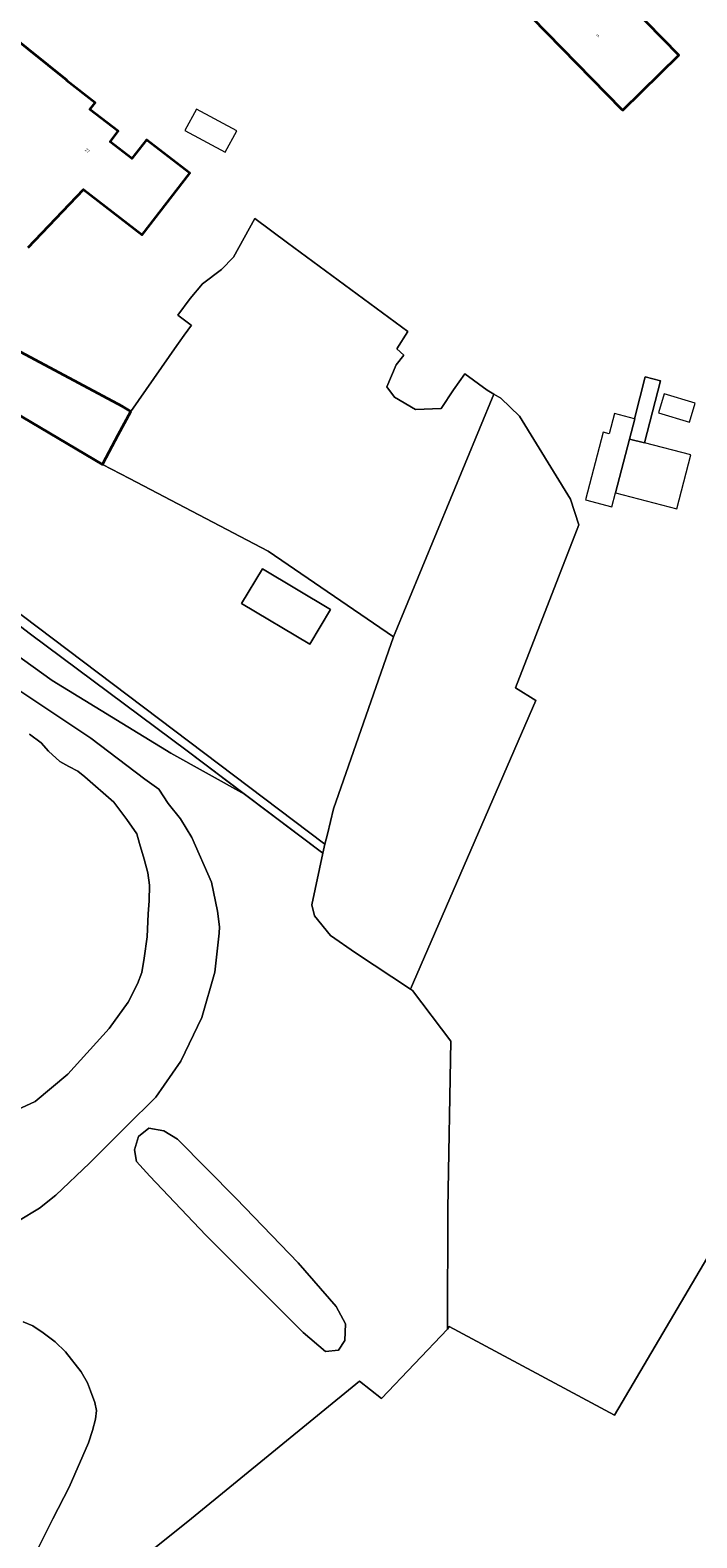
# Model space of a CAD drawing. Header units: metres. Extents: x 183400 to 185591, y 327112 to 329102.
# Tile 98 of 107: x 184954 to 185032, y 328423 to 328599. Entities that reach past the tile are written whole.
import ezdxf

# ---------------------------------------------------------------- set-up
doc = ezdxf.new("R2010")
doc.units = ezdxf.units.M
for name, color, linetype, lineweight in [('B-WE-GR-BOS-GV', 40, 'Continuous', 13), ('B-WE-GR-BOS_LOOF-GV', 40, 'Continuous', 13), ('B-WE-GR-GRAS-GV', 60, 'Continuous', 13), ('B-WE-GR-GROENVOORZIENING-GV', 80, 'Continuous', 18), ('B-WE-IE-TERREINAFSCHEIDING_KUNSTMATIG_HEKWERK-G', 20, 'IE-TERREINAFSCHEIDING-KUNSTMATIG', 18), ('B-WE-OG-BEBOUWING-GV', 7, 'Continuous', 35), ('B-WE-OG-BEBOUWING_BIJGEBOUW-GV', 7, 'Continuous', 18), ('B-WE-OG-BEBOUWING_HUISNUMMER-T18', 10, 'Continuous', 18), ('B-WE-OG-BEBOUWING_OVERIG-GV', 7, 'Continuous', 18), ('B-WE-OG-TERREIN_ERF-GV', 7, 'Continuous', 18), ('B-WE-OG-WATER-GV', 130, 'Continuous', 18)]:
    doc.layers.add(name, color=color, linetype=linetype, lineweight=lineweight)
doc.styles.add('NLCS-ISO-M200-T25', font='NLCS-ISO.ttf')
doc.linetypes.add('IE-TERREINAFSCHEIDING-KUNSTMATIG', pattern='A,4,[82,NLCS.SHX,S=0.75,R=90,X=0,Y=0],4,-2', length=10)

msp = doc.modelspace()

# ---------------------------------------------------------------- linework, layer by layer
at = {"layer": 'B-WE-GR-BOS-GV', "flags": 128}
for points in [[(184962.15, 328548.13), (184943.38, 328559.21), (184923.627, 328570.757), (184923.476, 328571.18), (184914.277, 328576.621), (184913.288, 328577.193), (184903.602, 328568.027), (184903.35, 328567.811), (184988.143, 328503.764), (184988.421, 328504.927), (184989.131, 328507.893), (184996.156, 328527.999), (184981.499, 328537.977), (184965.292, 328546.479), (184962.15, 328548.13)], [(184972.41, 328567.53), (184970.97, 328565.58), (184972.521, 328564.426), (184972.57, 328564.39), (184971.708, 328563.226), (184971.035, 328562.317), (184970.83, 328562.04), (184965.45, 328554.32), (184963.994, 328551.59), (184962.586, 328548.947), (184962.15, 328548.13), (184965.292, 328546.479), (184981.499, 328537.977), (184996.156, 328527.999), (185007.879, 328556.339), (185007.085, 328556.802), (185004.467, 328558.738), (185003.145, 328556.85), (185001.732, 328554.684), (184998.725, 328554.565), (184996.277, 328555.978), (184995.364, 328557.209), (184996.458, 328559.769), (184997.353, 328560.9), (184996.552, 328561.653), (184997.817, 328563.655), (184983.771, 328574.039), (184979.944, 328576.868), (184977.445, 328572.35), (184976.068, 328570.902), (184973.826, 328569.247), (184972.41, 328567.53)], [(184988.143, 328503.764), (184987.889, 328502.703), (184986.604, 328496.677), (184986.916, 328495.382), (184988.793, 328493.089), (184991.696, 328491.047), (184998.126, 328486.783), (184998.486, 328487.613), (185012.774, 328520.554), (185010.393, 328522.009), (185017.801, 328541.059), (185016.83, 328544.063), (185010.888, 328553.787), (185008.673, 328555.876), (185007.879, 328556.339), (184996.156, 328527.999), (184989.131, 328507.893), (184988.421, 328504.927), (184988.143, 328503.764)], [(184986.378, 328527.11), (184978.404, 328531.885), (184980.829, 328535.936), (184988.804, 328531.16), (184986.378, 328527.11)]]:
    msp.add_lwpolyline(points, close=True, dxfattribs=at)
msp.add_lwpolyline([(185076.398, 328529.43), (185021.96, 328436.995), (185002.655, 328447.369), (185002.477, 328447.084), (184994.761, 328438.958), (184992.197, 328440.991), (184972.554, 328424.936), (184955.052, 328410.927)], dxfattribs=at)
at = {"layer": 'B-WE-GR-BOS_LOOF-GV', "flags": 128}
msp.add_lwpolyline([(184989.445, 328449.715), (184985.004, 328454.813), (184977.78, 328462.344), (184970.927, 328469.259), (184969.33, 328470.255), (184967.559, 328470.569), (184966.362, 328469.587), (184965.878, 328468.021), (184966.144, 328466.657), (184967.67, 328464.946), (184974.216, 328458.066), (184985.58, 328446.666), (184988.194, 328444.473), (184989.728, 328444.602), (184990.449, 328445.723), (184990.526, 328447.699), (184989.445, 328449.715)], close=True, dxfattribs=at)
at = {"layer": 'B-WE-GR-GRAS-GV', "flags": 128}
for points in [[(184928.35, 328547.726), (184902.573, 328567.144), (184895.764, 328560.254), (184890.674, 328555.574), (184889.862, 328553.265), (184888.904, 328549.923), (184894.464, 328555.85), (184898.885, 328560.179), (184899.899, 328561.116), (184900.583, 328561.505), (184901.664, 328561.837), (184902.599, 328562.016), (184903.717, 328561.928), (184904.608, 328561.582), (184916.73, 328552.942), (184929.423, 328543.145), (184942.643, 328532.671), (184956.261, 328522.876), (184970.141, 328514.367), (184978.747, 328509.591), (184972.041, 328514.644), (184953.747, 328528.307), (184928.35, 328547.726)], [(184989.445, 328449.715), (184990.526, 328447.699), (184990.449, 328445.723), (184989.728, 328444.602), (184988.194, 328444.473), (184985.58, 328446.666), (184974.216, 328458.066), (184967.67, 328464.946), (184966.144, 328466.657), (184965.878, 328468.021), (184966.362, 328469.587), (184967.559, 328470.569), (184969.33, 328470.255), (184970.927, 328469.259), (184977.78, 328462.344), (184985.004, 328454.813), (184989.445, 328449.715)]]:
    msp.add_lwpolyline(points, close=True, dxfattribs=at)
for points in [[(184955.052, 328410.927), (184972.554, 328424.936), (184992.197, 328440.991), (184994.761, 328438.958), (185002.477, 328447.084), (185002.487, 328461.163), (185002.855, 328480.732), (184998.358, 328486.629), (184998.126, 328486.783), (184991.696, 328491.047), (184988.793, 328493.089), (184986.916, 328495.382), (184986.604, 328496.677), (184987.889, 328502.703), (184978.747, 328509.591), (184970.141, 328514.367), (184956.261, 328522.876), (184942.643, 328532.671)], [(184950.133, 328523.215), (184960.808, 328516.147), (184967.082, 328511.335), (184968.746, 328510.158), (184968.746, 328510.158), (184969.819, 328508.511), (184971.272, 328506.711), (184972.598, 328504.538), (184974.904, 328499.291), (184975.603, 328495.909), (184975.807, 328494.102), (184975.774, 328493.359), (184975.293, 328488.785), (184973.757, 328483.485), (184971.3, 328478.388), (184968.404, 328474.167), (184964.924, 328470.766), (184960.642, 328466.463), (184956.689, 328462.718), (184954.776, 328461.212), (184952.36, 328459.725)], [(184952.9, 328447.912), (184954.021, 328447.449), (184955.228, 328446.653), (184956.625, 328445.582), (184957.843, 328444.416), (184959.679, 328442.073), (184960.393, 328440.783), (184960.764, 328439.863), (184961.25, 328438.506), (184961.442, 328437.566), (184961.348, 328436.559), (184960.999, 328435.22), (184960.507, 328433.785), (184958.246, 328428.588), (184956.362, 328424.911), (184954.534, 328421.243)]]:
    msp.add_lwpolyline(points, dxfattribs=at)
at = {"layer": 'B-WE-GR-GROENVOORZIENING-GV', "flags": 128}
msp.add_lwpolyline([(184903.35, 328567.811), (184902.573, 328567.144), (184928.35, 328547.726), (184953.747, 328528.307), (184972.041, 328514.644), (184978.747, 328509.591), (184987.889, 328502.703), (184988.143, 328503.764), (184903.35, 328567.811)], close=True, dxfattribs=at)
for points in [[(184952.36, 328459.725), (184954.776, 328461.212), (184956.689, 328462.718), (184960.642, 328466.463), (184964.924, 328470.766), (184968.404, 328474.167), (184971.3, 328478.388), (184973.757, 328483.485), (184973.757, 328483.485), (184975.293, 328488.785), (184975.774, 328493.359), (184975.807, 328494.102), (184975.603, 328495.909), (184974.904, 328499.291), (184972.598, 328504.538), (184971.272, 328506.711), (184969.819, 328508.511), (184968.746, 328510.158), (184967.082, 328511.335), (184960.808, 328516.147), (184950.133, 328523.215)], [(184953.617, 328516.601), (184954.978, 328515.589), (184955.841, 328514.632), (184957.182, 328513.423), (184958.224, 328512.809), (184959.274, 328512.274), (184960.092, 328511.617), (184963.496, 328508.667), (184964.994, 328506.622), (184966.15, 328504.948), (184966.482, 328503.827), (184967.039, 328502.012), (184967.463, 328500.394), (184967.64, 328498.965), (184967.612, 328497.112), (184967.509, 328495.604), (184967.355, 328492.921), (184967.017, 328490.406), (184966.74, 328488.769), (184966.243, 328487.416), (184965.149, 328485.28), (184962.926, 328482.188), (184958.108, 328476.866), (184954.282, 328473.691), (184947.524, 328470.561)], [(184954.534, 328421.243), (184956.362, 328424.911), (184958.246, 328428.588), (184960.507, 328433.785), (184960.999, 328435.22), (184961.348, 328436.559), (184961.442, 328437.566), (184961.25, 328438.506), (184960.764, 328439.863), (184960.393, 328440.783), (184959.679, 328442.073), (184957.843, 328444.416), (184956.625, 328445.582), (184955.228, 328446.653), (184954.021, 328447.449), (184952.9, 328447.912)]]:
    msp.add_lwpolyline(points, dxfattribs=at)
at = {"layer": 'B-WE-IE-TERREINAFSCHEIDING_KUNSTMATIG_HEKWERK-G', "flags": 128}
for points in [[(184987.889, 328502.703), (184972.041, 328514.644), (184953.747, 328528.307), (184928.35, 328547.726), (184902.573, 328567.144)], [(185002.477, 328447.084), (185002.487, 328461.163), (185002.855, 328480.732), (184998.358, 328486.629), (184998.126, 328486.783)], [(184866.1, 328341.439), (184882.49, 328354.238), (184899.061, 328367.357), (184914.968, 328380.112), (184935.265, 328395.248), (184955.052, 328410.927), (184972.554, 328424.936), (184992.197, 328440.991)]]:
    msp.add_lwpolyline(points, dxfattribs=at)
at = {"layer": 'B-WE-OG-BEBOUWING-GV', "flags": 128}
msp.add_lwpolyline([(184953.47, 328573.47), (184959.92, 328580.28), (184966.77, 328574.96), (184972.35, 328582.17), (184967.3, 328586.08), (184965.59, 328583.87), (184963.05, 328585.84), (184964, 328587.07), (184960.69, 328589.63), (184961.3, 328590.41), (184957.96, 328592.99), (184957.998, 328593.038), (184939.938, 328607.554)], dxfattribs=at)
for points in [[(185012.28, 328600.41), (185022.838, 328589.628), (185022.924, 328589.54), (185029.484, 328595.96), (185023.801, 328601.764), (185025.97, 328603.886), (185021.335, 328608.619), (185013.977, 328601.837), (185013.86, 328601.96), (185012.28, 328600.41)], [(184965.45, 328554.32), (184964.49, 328554.89), (184949.16, 328563.07), (184947.96, 328561.05), (184945.37, 328562.58), (184943.38, 328559.21), (184962.15, 328548.13), (184962.586, 328548.947), (184963.994, 328551.59), (184965.45, 328554.32)]]:
    msp.add_lwpolyline(points, close=True, dxfattribs=at)
at = {"layer": 'B-WE-OG-BEBOUWING_BIJGEBOUW-GV', "flags": 128}
for points in [[(185025.453, 328550.643), (185027.336, 328557.904), (185025.546, 328558.374), (185024.29, 328553.472), (185024.332, 328553.461), (185023.72, 328551.09), (185025.453, 328550.643)], [(184986.378, 328527.11), (184988.804, 328531.16), (184980.829, 328535.936), (184978.404, 328531.885), (184986.378, 328527.11)]]:
    msp.add_lwpolyline(points, close=True, dxfattribs=at)
at = {"layer": 'B-WE-OG-BEBOUWING_OVERIG-GV', "flags": 128}
for points in [[(184973.14, 328589.66), (184971.79, 328587.15), (184976.49, 328584.61), (184977.85, 328587.12), (184973.14, 328589.66)], [(185027.105, 328554.166), (185030.746, 328553.077), (185031.405, 328555.28), (185027.764, 328556.369), (185027.105, 328554.166)], [(185022.09, 328544.81), (185023.72, 328551.09), (185024.332, 328553.461), (185024.29, 328553.472), (185021.962, 328554.072), (185021.35, 328551.7), (185020.63, 328551.89), (185018.59, 328543.98), (185021.67, 328543.18), (185022.09, 328544.81)], [(185023.72, 328551.09), (185022.09, 328544.81), (185029.26, 328542.95), (185030.89, 328549.24), (185025.453, 328550.643), (185023.72, 328551.09)]]:
    msp.add_lwpolyline(points, close=True, dxfattribs=at)
at = {"layer": 'B-WE-OG-TERREIN_ERF-GV', "flags": 128}
for points in [[(184939.938, 328607.554), (184957.998, 328593.038), (184957.96, 328592.99), (184961.3, 328590.41), (184960.69, 328589.63), (184964, 328587.07), (184963.05, 328585.84), (184965.59, 328583.87), (184967.3, 328586.08), (184972.35, 328582.17), (184966.77, 328574.96), (184959.92, 328580.28), (184953.47, 328573.47)], [(184949.16, 328563.07), (184964.49, 328554.89), (184965.45, 328554.32), (184970.83, 328562.04), (184971.035, 328562.317), (184971.708, 328563.226), (184972.57, 328564.39), (184972.521, 328564.426), (184970.97, 328565.58), (184972.41, 328567.53), (184973.826, 328569.247), (184976.068, 328570.902), (184977.445, 328572.35), (184979.944, 328576.868), (184983.771, 328574.039), (184997.817, 328563.655), (184996.552, 328561.653), (184997.353, 328560.9), (184996.458, 328559.769), (184995.364, 328557.209), (184996.277, 328555.978), (184998.725, 328554.565), (185001.732, 328554.684), (185003.145, 328556.85), (185004.467, 328558.738), (185007.085, 328556.802), (185007.879, 328556.339), (185008.673, 328555.876), (185010.888, 328553.787), (185016.83, 328544.063), (185017.801, 328541.059), (185010.393, 328522.009), (185012.774, 328520.554), (184998.486, 328487.613), (184998.126, 328486.783), (184998.358, 328486.629), (185002.855, 328480.732), (185002.487, 328461.163), (185002.477, 328447.084), (185002.655, 328447.369), (185021.96, 328436.995), (185076.398, 328529.43)]]:
    msp.add_lwpolyline(points, dxfattribs=at)
for points in [[(185012.28, 328600.41), (185013.86, 328601.96), (185013.977, 328601.837), (185021.335, 328608.619), (185025.97, 328603.886), (185023.801, 328601.764), (185029.484, 328595.96), (185022.924, 328589.54), (185022.838, 328589.628), (185012.28, 328600.41)], [(185024.29, 328553.472), (185025.546, 328558.374), (185027.336, 328557.904), (185025.453, 328550.643), (185023.72, 328551.09), (185024.332, 328553.461), (185024.29, 328553.472)]]:
    msp.add_lwpolyline(points, close=True, dxfattribs=at)
at = {"layer": 'B-WE-OG-WATER-GV', "flags": 128}
msp.add_lwpolyline([(184947.524, 328470.561), (184954.282, 328473.691), (184958.108, 328476.866), (184962.926, 328482.188), (184965.149, 328485.28), (184966.243, 328487.416), (184966.74, 328488.769), (184967.017, 328490.406), (184967.355, 328492.921), (184967.509, 328495.604), (184967.612, 328497.112), (184967.64, 328498.965), (184967.463, 328500.394), (184967.039, 328502.012), (184966.482, 328503.827), (184966.15, 328504.948), (184964.994, 328506.622), (184963.496, 328508.667), (184960.092, 328511.617), (184959.274, 328512.274), (184958.224, 328512.809), (184957.182, 328513.423), (184955.841, 328514.632), (184954.978, 328515.589), (184953.617, 328516.601)], dxfattribs=at)

# ---------------------------------------------------------------- texts
at = {"layer": 'B-WE-OG-BEBOUWING_HUISNUMMER-T18', "char_height": 0.36, "attachment_point": 5, "style": 'NLCS-ISO-M200-T25'}
for s, insert, rotation in [('9', (185020.014, 328598.23), 44.4), ('27', (184960.383, 328584.811), 322.3)]:
    msp.add_mtext(s, dxfattribs=dict(at, insert=insert, rotation=rotation))

doc.saveas('drawing.dxf')
